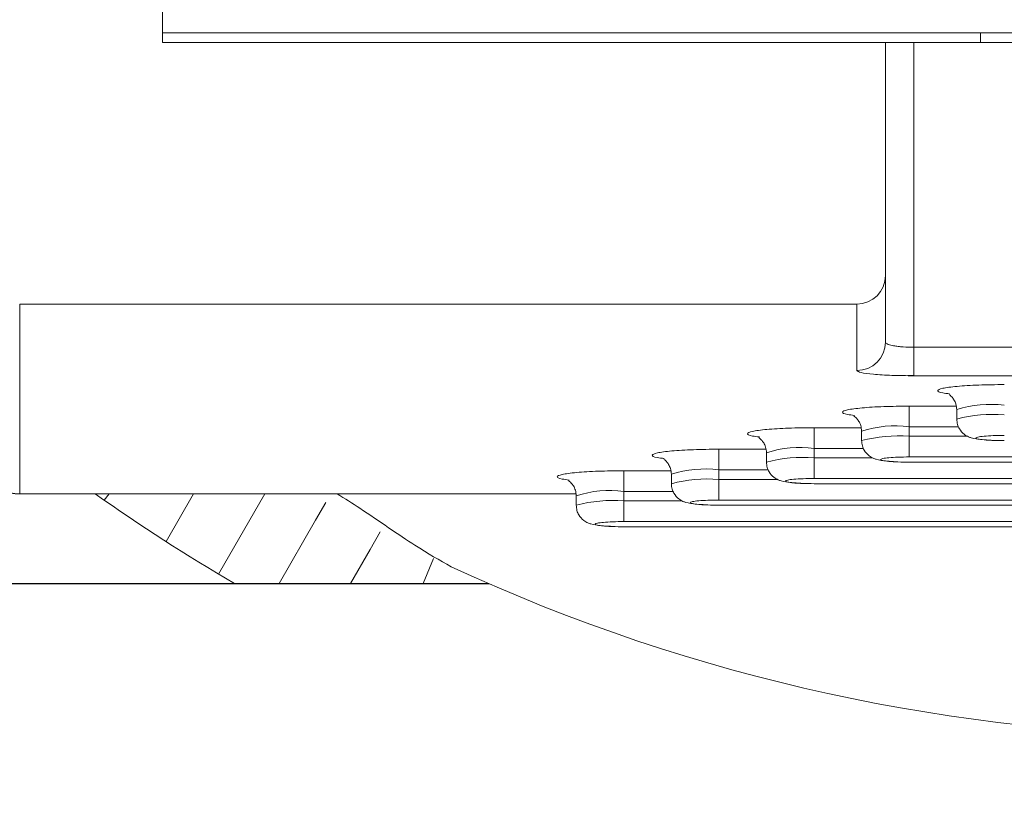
# Model space of a CAD drawing. Header units: inches. Extents: x 0.54 to 10.46, y 0.74 to 7.76.
# Tile 65 of 78: x 9.5522 to 9.6191, y 4.6736 to 4.7277. Entities that reach past the tile are written whole.
import ezdxf

# ---------------------------------------------------------------- set-up
doc = ezdxf.new("R2010")
doc.units = ezdxf.units.IN
doc.header["$MEASUREMENT"] = 0
doc.layers.add('BG', color=7, linetype='Continuous')
doc.layers.add('MCG-INT-4FT', color=7, linetype='Continuous')

# ---------------------------------------------------------------- blocks, each defined once
blk = doc.blocks.new('block 3')
at = {"layer": 'BG', "true_color": 0xffffff}
h = blk.add_hatch(color=7, dxfattribs=at)
h.dxf.hatch_style = 2
edge = h.paths.add_edge_path()
edge.add_spline(control_points=[(10.295993, 0.906118), (10.295993, 0.906118), (0.871121, 0.906118), (0.871121, 0.906118), (0.870165, 0.906118), (0.869385, 0.906891), (0.869385, 0.907854), (0.869385, 0.907854), (0.869385, 7.592153), (0.869385, 7.592153), (0.869385, 7.593109), (0.870165, 7.593889), (0.871121, 7.593889), (0.871121, 7.593889), (10.295993, 7.593889), (10.295993, 7.593889), (10.296956, 7.593889), (10.297729, 7.593109), (10.297729, 7.592153), (10.297729, 7.592153), (10.297729, 0.907854), (10.297729, 0.907854), (10.297729, 0.906891), (10.296956, 0.906118), (10.295993, 0.906118)], knot_values=[0, 0, 0, 0, 1, 1, 1, 2, 2, 2, 3, 3, 3, 4, 4, 4, 5, 5, 5, 6, 6, 6, 7, 7, 7, 8, 8, 8, 8], degree=3, periodic=1)
h.paths.add_polyline_path([(0.872857, 0.90959), (10.294257, 0.90959), (10.294257, 7.590417), (0.872857, 7.590417)])
at = {"layer": 'BG', "lineweight": 0}
blk.add_open_spline([(10.295993, 0.906118), (10.295993, 0.906118), (0.871121, 0.906118), (0.871121, 0.906118), (0.870165, 0.906118), (0.869385, 0.906891), (0.869385, 0.907854), (0.869385, 0.907854), (0.869385, 7.592153), (0.869385, 7.592153), (0.869385, 7.593109), (0.870165, 7.593889), (0.871121, 7.593889), (0.871121, 7.593889), (10.295993, 7.593889), (10.295993, 7.593889), (10.296956, 7.593889), (10.297729, 7.593109), (10.297729, 7.592153), (10.297729, 7.592153), (10.297729, 0.907854), (10.297729, 0.907854), (10.297729, 0.906891), (10.296956, 0.906118), (10.295993, 0.906118)], degree=3, knots=[0, 0, 0, 0, 1, 1, 1, 2, 2, 2, 3, 3, 3, 4, 4, 4, 5, 5, 5, 6, 6, 6, 7, 7, 7, 8, 8, 8, 8], dxfattribs=at)
blk = doc.blocks.new('block 2')
at = {"layer": 'BG'}
blk.add_blockref('block 3', (0, 0), dxfattribs=at)
blk = doc.blocks.new('block 69')
at = {"layer": 'BG', "true_color": 0xffffff}
h = blk.add_hatch(color=7, dxfattribs=at)
h.dxf.hatch_style = 2
edge = h.paths.add_edge_path()
edge.add_spline(control_points=[(10.463094, 0.739003), (10.463094, 0.739003), (0.536906, 0.739003), (0.536906, 0.739003), (0.53595, 0.739003), (0.53517, 0.739777), (0.53517, 0.74074), (0.53517, 0.74074), (0.53517, 7.75926), (0.53517, 7.75926), (0.53517, 7.760217), (0.53595, 7.760997), (0.536906, 7.760997), (0.536906, 7.760997), (10.463094, 7.760997), (10.463094, 7.760997), (10.464057, 7.760997), (10.46483, 7.760217), (10.46483, 7.75926), (10.46483, 7.75926), (10.46483, 0.74074), (10.46483, 0.74074), (10.46483, 0.739777), (10.464057, 0.739003), (10.463094, 0.739003)], knot_values=[0, 0, 0, 0, 1, 1, 1, 2, 2, 2, 3, 3, 3, 4, 4, 4, 5, 5, 5, 6, 6, 6, 7, 7, 7, 8, 8, 8, 8], degree=3, periodic=1)
h.paths.add_polyline_path([(0.538642, 0.742476), (10.461358, 0.742476), (10.461358, 7.757524), (0.538642, 7.757524)])
at = {"layer": 'BG', "lineweight": 0}
blk.add_open_spline([(10.463094, 0.739003), (10.463094, 0.739003), (0.536906, 0.739003), (0.536906, 0.739003), (0.53595, 0.739003), (0.53517, 0.739777), (0.53517, 0.74074), (0.53517, 0.74074), (0.53517, 7.75926), (0.53517, 7.75926), (0.53517, 7.760217), (0.53595, 7.760997), (0.536906, 7.760997), (0.536906, 7.760997), (10.463094, 7.760997), (10.463094, 7.760997), (10.464057, 7.760997), (10.46483, 7.760217), (10.46483, 7.75926), (10.46483, 7.75926), (10.46483, 0.74074), (10.46483, 0.74074), (10.46483, 0.739777), (10.464057, 0.739003), (10.463094, 0.739003)], degree=3, knots=[0, 0, 0, 0, 1, 1, 1, 2, 2, 2, 3, 3, 3, 4, 4, 4, 5, 5, 5, 6, 6, 6, 7, 7, 7, 8, 8, 8, 8], dxfattribs=at)
blk = doc.blocks.new('block 68')
at = {"layer": 'BG'}
blk.add_blockref('block 69', (0, 0), dxfattribs=at)
blk = doc.blocks.new('block 143')
at = {"layer": 'MCG-INT-4FT', "color": 7, "lineweight": 5, "true_color": 0xffffff}
blk.add_lwpolyline([(9.584133, 4.689387), (9.475294, 4.689387)], dxfattribs=at)
blk = doc.blocks.new('block 150')
at = {"layer": 'MCG-INT-4FT', "color": 7, "lineweight": 5, "true_color": 0xffffff}
blk.add_open_spline([(9.557336, 4.695509), (9.560406, 4.693345), (9.563568, 4.691313), (9.566812, 4.689418)], degree=3, dxfattribs=at)
blk = doc.blocks.new('block 236')
at = {"layer": 'MCG-INT-4FT', "color": 7, "lineweight": 5, "true_color": 0xffffff}
blk.add_lwpolyline([(9.569847, 4.689418), (9.572327, 4.693713)], dxfattribs=at)
blk = doc.blocks.new('block 237')
at = {"layer": 'MCG-INT-4FT', "color": 7, "lineweight": 5, "true_color": 0xffffff}
blk.add_lwpolyline([(9.573019, 4.694912), (9.572327, 4.693713)], dxfattribs=at)
blk = doc.blocks.new('block 238')
at = {"layer": 'MCG-INT-4FT', "color": 7, "lineweight": 5, "true_color": 0xffffff}
blk.add_lwpolyline([(9.576032, 4.691729), (9.576719, 4.692918)], dxfattribs=at)
blk = doc.blocks.new('block 239')
at = {"layer": 'MCG-INT-4FT', "color": 7, "lineweight": 5, "true_color": 0xffffff}
blk.add_lwpolyline([(9.574698, 4.689418), (9.576032, 4.691729)], dxfattribs=at)
blk = doc.blocks.new('block 240')
at = {"layer": 'MCG-INT-4FT', "color": 7, "lineweight": 5, "true_color": 0xffffff}
blk.add_lwpolyline([(9.580331, 4.691122), (9.579625, 4.689418)], dxfattribs=at)
blk = doc.blocks.new('block 241')
at = {"layer": 'MCG-INT-4FT', "color": 7, "lineweight": 5, "true_color": 0xffffff}
blk.add_lwpolyline([(9.564033, 4.695509), (9.56216, 4.692266)], dxfattribs=at)
blk = doc.blocks.new('block 242')
at = {"layer": 'MCG-INT-4FT', "color": 7, "lineweight": 5, "true_color": 0xffffff}
blk.add_lwpolyline([(9.568883, 4.695509), (9.565734, 4.690054)], dxfattribs=at)
blk = doc.blocks.new('block 278')
at = {"layer": 'MCG-INT-4FT', "color": 7, "lineweight": 5, "true_color": 0xffffff}
blk.add_lwpolyline([(9.557953, 4.695076), (9.558285, 4.695509)], dxfattribs=at)
blk = doc.blocks.new('block 322')
at = {"layer": 'MCG-INT-4FT', "color": 7, "lineweight": 5, "true_color": 0xffffff}
blk.add_lwpolyline([(9.584063, 4.689418), (9.504382, 4.689418)], dxfattribs=at)
blk = doc.blocks.new('block 328')
at = {"layer": 'MCG-INT-4FT', "color": 7, "lineweight": 5, "true_color": 0xffffff}
blk.add_open_spline([(9.581539, 4.690552), (9.614604, 4.67525), (9.652724, 4.67525), (9.68579, 4.690552)], degree=3, dxfattribs=at)
blk = doc.blocks.new('block 329')
at = {"layer": 'MCG-INT-4FT', "color": 7, "lineweight": 5, "true_color": 0xffffff}
blk.add_open_spline([(9.581539, 4.690552), (9.58075, 4.690998), (9.57996, 4.691445), (9.579075, 4.692011), (9.57795, 4.69273), (9.576669, 4.693642), (9.575328, 4.694525), (9.574821, 4.694858), (9.574306, 4.695187), (9.573784, 4.695509)], degree=3, knots=[0, 0, 0, 0, 1, 1, 1, 2, 2, 2, 3, 3, 3, 3], dxfattribs=at)
blk = doc.blocks.new('block 479')
at = {"layer": 'MCG-INT-4FT', "color": 7, "lineweight": 5, "true_color": 0xffffff}
blk.add_lwpolyline([(9.612556, 4.703535), (9.612979, 4.703555)], dxfattribs=at)
blk = doc.blocks.new('block 494')
at = {"layer": 'MCG-INT-4FT', "color": 7, "lineweight": 5, "true_color": 0xffffff}
blk.add_open_spline([(9.615367, 4.702264), (9.615377, 4.702245), (9.615404, 4.702225), (9.615436, 4.702199), (9.615471, 4.70217), (9.615512, 4.702132), (9.615555, 4.702085), (9.615603, 4.702032), (9.615654, 4.701967), (9.6157, 4.701894), (9.615753, 4.701809), (9.6158, 4.701712), (9.61583, 4.701608), (9.615864, 4.701488), (9.615876, 4.701358), (9.615888, 4.701229)], degree=3, knots=[0, 0, 0, 0, 1, 1, 1, 2, 2, 2, 3, 3, 3, 4, 4, 4, 5, 5, 5, 5], dxfattribs=at)
blk = doc.blocks.new('block 496')
at = {"layer": 'MCG-INT-4FT', "color": 7, "lineweight": 5, "true_color": 0xffffff}
blk.add_open_spline([(9.615888, 4.700585), (9.615898, 4.700462), (9.615908, 4.700339), (9.61594, 4.700223), (9.615967, 4.700119), (9.616012, 4.700021), (9.616066, 4.699929), (9.616153, 4.699782), (9.616266, 4.699654), (9.616396, 4.699553), (9.616489, 4.699481), (9.616591, 4.699423), (9.616676, 4.699384), (9.61675, 4.69935), (9.616812, 4.69933), (9.616877, 4.699313), (9.617085, 4.699256), (9.61732, 4.699219), (9.617609, 4.699193), (9.617797, 4.699177), (9.618007, 4.699164), (9.618217, 4.699152)], degree=3, knots=[0, 0, 0, 0, 1, 1, 1, 2, 2, 2, 3, 3, 3, 4, 4, 4, 5, 5, 5, 6, 6, 6, 7, 7, 7, 7], dxfattribs=at)
blk = doc.blocks.new('block 497')
at = {"layer": 'MCG-INT-4FT', "color": 7, "lineweight": 5, "true_color": 0xffffff}
blk.add_lwpolyline([(9.615888, 4.701229), (9.615888, 4.700585)], dxfattribs=at)
blk = doc.blocks.new('block 513')
at = {"layer": 'MCG-INT-4FT', "color": 7, "lineweight": 5, "true_color": 0xffffff}
blk.add_open_spline([(9.608903, 4.700801), (9.608913, 4.700782), (9.60894, 4.700762), (9.608971, 4.700736), (9.609007, 4.700706), (9.609048, 4.700669), (9.60909, 4.700622), (9.609139, 4.700569), (9.60919, 4.700504), (9.609236, 4.70043), (9.609289, 4.700345), (9.609336, 4.700249), (9.609366, 4.700145), (9.6094, 4.700025), (9.609412, 4.699895), (9.609424, 4.699766)], degree=3, knots=[0, 0, 0, 0, 1, 1, 1, 2, 2, 2, 3, 3, 3, 4, 4, 4, 5, 5, 5, 5], dxfattribs=at)
blk = doc.blocks.new('block 515')
at = {"layer": 'MCG-INT-4FT', "color": 7, "lineweight": 5, "true_color": 0xffffff}
blk.add_open_spline([(9.609424, 4.699122), (9.609434, 4.698999), (9.609444, 4.698876), (9.609475, 4.69876), (9.609503, 4.698656), (9.609548, 4.698558), (9.609602, 4.698466), (9.609689, 4.698319), (9.609802, 4.698191), (9.609932, 4.69809), (9.610025, 4.698018), (9.610126, 4.69796), (9.610212, 4.697921), (9.610286, 4.697887), (9.610348, 4.697867), (9.610413, 4.69785), (9.610621, 4.697793), (9.610856, 4.697756), (9.611145, 4.69773), (9.611333, 4.697714), (9.611543, 4.697701), (9.611753, 4.697689)], degree=3, knots=[0, 0, 0, 0, 1, 1, 1, 2, 2, 2, 3, 3, 3, 4, 4, 4, 5, 5, 5, 6, 6, 6, 7, 7, 7, 7], dxfattribs=at)
blk = doc.blocks.new('block 516')
at = {"layer": 'MCG-INT-4FT', "color": 7, "lineweight": 5, "true_color": 0xffffff}
blk.add_lwpolyline([(9.609424, 4.699766), (9.609424, 4.699122)], dxfattribs=at)
blk = doc.blocks.new('block 530')
at = {"layer": 'MCG-INT-4FT', "color": 7, "lineweight": 5, "true_color": 0xffffff}
blk.add_lwpolyline([(9.612656, 4.697653), (9.654673, 4.697653)], dxfattribs=at)
blk = doc.blocks.new('block 532')
at = {"layer": 'MCG-INT-4FT', "color": 7, "lineweight": 5, "true_color": 0xffffff}
blk.add_open_spline([(9.602439, 4.699338), (9.602448, 4.699319), (9.602476, 4.699299), (9.602507, 4.699273), (9.602543, 4.699243), (9.602584, 4.699206), (9.602626, 4.699159), (9.602675, 4.699106), (9.602726, 4.699041), (9.602772, 4.698967), (9.602825, 4.698882), (9.602872, 4.698786), (9.602902, 4.698682), (9.602936, 4.698562), (9.602948, 4.698432), (9.60296, 4.698303)], degree=3, knots=[0, 0, 0, 0, 1, 1, 1, 2, 2, 2, 3, 3, 3, 4, 4, 4, 5, 5, 5, 5], dxfattribs=at)
blk = doc.blocks.new('block 534')
at = {"layer": 'MCG-INT-4FT', "color": 7, "lineweight": 5, "true_color": 0xffffff}
blk.add_open_spline([(9.60296, 4.697659), (9.60297, 4.697536), (9.60298, 4.697413), (9.603011, 4.697296), (9.603039, 4.697193), (9.603083, 4.697095), (9.603138, 4.697003), (9.603225, 4.696856), (9.603338, 4.696728), (9.603468, 4.696627), (9.603561, 4.696555), (9.603662, 4.696497), (9.603748, 4.696458), (9.603822, 4.696424), (9.603884, 4.696404), (9.603949, 4.696386), (9.604156, 4.69633), (9.604392, 4.696293), (9.604681, 4.696267), (9.604868, 4.696251), (9.605079, 4.696238), (9.605289, 4.696226)], degree=3, knots=[0, 0, 0, 0, 1, 1, 1, 2, 2, 2, 3, 3, 3, 4, 4, 4, 5, 5, 5, 6, 6, 6, 7, 7, 7, 7], dxfattribs=at)
blk = doc.blocks.new('block 535')
at = {"layer": 'MCG-INT-4FT', "color": 7, "lineweight": 5, "true_color": 0xffffff}
blk.add_lwpolyline([(9.60296, 4.698303), (9.60296, 4.697659)], dxfattribs=at)
blk = doc.blocks.new('block 537')
at = {"layer": 'MCG-INT-4FT', "color": 7, "lineweight": 5, "true_color": 0xffffff}
blk.add_lwpolyline([(9.606192, 4.69619), (9.661137, 4.69619)], dxfattribs=at)
blk = doc.blocks.new('block 539')
at = {"layer": 'MCG-INT-4FT', "color": 7, "lineweight": 5, "true_color": 0xffffff}
blk.add_open_spline([(9.595975, 4.697874), (9.595984, 4.697856), (9.596012, 4.697836), (9.596043, 4.69781), (9.596079, 4.69778), (9.59612, 4.697743), (9.596162, 4.697696), (9.596211, 4.697643), (9.596261, 4.697578), (9.596307, 4.697504), (9.596361, 4.697419), (9.596408, 4.697323), (9.596438, 4.697218), (9.596472, 4.697099), (9.596484, 4.696969), (9.596496, 4.696839)], degree=3, knots=[0, 0, 0, 0, 1, 1, 1, 2, 2, 2, 3, 3, 3, 4, 4, 4, 5, 5, 5, 5], dxfattribs=at)
blk = doc.blocks.new('block 541')
at = {"layer": 'MCG-INT-4FT', "color": 7, "lineweight": 5, "true_color": 0xffffff}
blk.add_open_spline([(9.596496, 4.696196), (9.596506, 4.696073), (9.596516, 4.69595), (9.596547, 4.695833), (9.596575, 4.69573), (9.596619, 4.695631), (9.596674, 4.69554), (9.596761, 4.695393), (9.596874, 4.695265), (9.597004, 4.695164), (9.597097, 4.695092), (9.597198, 4.695034), (9.597284, 4.694995), (9.597358, 4.694961), (9.59742, 4.694941), (9.597485, 4.694923), (9.597692, 4.694867), (9.597928, 4.69483), (9.598217, 4.694804), (9.598404, 4.694787), (9.598614, 4.694775), (9.598824, 4.694763)], degree=3, knots=[0, 0, 0, 0, 1, 1, 1, 2, 2, 2, 3, 3, 3, 4, 4, 4, 5, 5, 5, 6, 6, 6, 7, 7, 7, 7], dxfattribs=at)
blk = doc.blocks.new('block 543')
at = {"layer": 'MCG-INT-4FT', "color": 7, "lineweight": 5, "true_color": 0xffffff}
blk.add_lwpolyline([(9.596496, 4.696839), (9.596496, 4.696196)], dxfattribs=at)
blk = doc.blocks.new('block 544')
at = {"layer": 'MCG-INT-4FT', "color": 7, "lineweight": 5, "true_color": 0xffffff}
blk.add_lwpolyline([(9.599728, 4.694727), (9.667601, 4.694727)], dxfattribs=at)
blk = doc.blocks.new('block 546')
at = {"layer": 'MCG-INT-4FT', "color": 7, "lineweight": 5, "true_color": 0xffffff}
blk.add_open_spline([(9.589511, 4.696411), (9.58952, 4.696393), (9.589548, 4.696373), (9.589579, 4.696347), (9.589615, 4.696317), (9.589656, 4.69628), (9.589698, 4.696233), (9.589747, 4.69618), (9.589797, 4.696115), (9.589843, 4.696041), (9.589896, 4.695956), (9.589944, 4.69586), (9.589974, 4.695755), (9.590008, 4.695636), (9.59002, 4.695506), (9.590032, 4.695376)], degree=3, knots=[0, 0, 0, 0, 1, 1, 1, 2, 2, 2, 3, 3, 3, 4, 4, 4, 5, 5, 5, 5], dxfattribs=at)
blk = doc.blocks.new('block 548')
at = {"layer": 'MCG-INT-4FT', "color": 7, "lineweight": 5, "true_color": 0xffffff}
blk.add_open_spline([(9.590032, 4.694733), (9.590042, 4.69461), (9.590052, 4.694487), (9.590083, 4.69437), (9.590111, 4.694267), (9.590155, 4.694168), (9.590209, 4.694077), (9.590297, 4.69393), (9.59041, 4.693802), (9.59054, 4.693701), (9.590633, 4.693629), (9.590734, 4.693571), (9.59082, 4.693532), (9.590894, 4.693498), (9.590956, 4.693478), (9.591021, 4.69346), (9.591228, 4.693404), (9.591464, 4.693367), (9.591752, 4.693341), (9.59194, 4.693324), (9.59215, 4.693312), (9.59236, 4.6933)], degree=3, knots=[0, 0, 0, 0, 1, 1, 1, 2, 2, 2, 3, 3, 3, 4, 4, 4, 5, 5, 5, 6, 6, 6, 7, 7, 7, 7], dxfattribs=at)
blk = doc.blocks.new('block 550')
at = {"layer": 'MCG-INT-4FT', "color": 7, "lineweight": 5, "true_color": 0xffffff}
blk.add_lwpolyline([(9.590032, 4.695376), (9.590032, 4.694733)], dxfattribs=at)
blk = doc.blocks.new('block 551')
at = {"layer": 'MCG-INT-4FT', "color": 7, "lineweight": 5, "true_color": 0xffffff}
blk.add_lwpolyline([(9.593264, 4.693264), (9.674065, 4.693264)], dxfattribs=at)
blk = doc.blocks.new('block 554')
at = {"layer": 'MCG-INT-4FT', "color": 7, "lineweight": 5, "true_color": 0xffffff}
blk.add_lwpolyline([(9.552217, 4.695496), (9.590013, 4.695496)], dxfattribs=at)
blk = doc.blocks.new('block 556')
at = {"layer": 'MCG-INT-4FT', "color": 7, "lineweight": 5, "true_color": 0xffffff}
blk.add_open_spline([(9.54915, 4.697746), (9.549251, 4.697484), (9.549352, 4.697222), (9.549496, 4.696984), (9.549655, 4.696719), (9.549867, 4.696483), (9.550105, 4.696281), (9.550344, 4.696078), (9.550609, 4.695909), (9.550893, 4.695779), (9.551121, 4.695675), (9.551362, 4.695597), (9.551608, 4.695554), (9.551808, 4.695519), (9.552012, 4.695507), (9.552217, 4.695496)], degree=3, knots=[0, 0, 0, 0, 1, 1, 1, 2, 2, 2, 3, 3, 3, 4, 4, 4, 5, 5, 5, 5], dxfattribs=at)
blk = doc.blocks.new('block 566')
at = {"layer": 'MCG-INT-4FT', "color": 7, "lineweight": 5, "true_color": 0xffffff}
blk.add_lwpolyline([(9.561913, 4.726811), (9.561913, 4.726164)], dxfattribs=at)
blk = doc.blocks.new('block 567')
at = {"layer": 'MCG-INT-4FT', "color": 7, "lineweight": 5, "true_color": 0xffffff}
blk.add_lwpolyline([(9.561913, 4.726164), (9.61104, 4.726164)], dxfattribs=at)
blk = doc.blocks.new('block 568')
at = {"layer": 'MCG-INT-4FT', "color": 7, "lineweight": 5, "true_color": 0xffffff}
blk.add_lwpolyline([(9.61104, 4.726164), (9.61104, 4.710335)], dxfattribs=at)
blk = doc.blocks.new('block 569')
at = {"layer": 'MCG-INT-4FT', "color": 7, "lineweight": 5, "true_color": 0xffffff}
blk.add_open_spline([(9.609101, 4.708388), (9.610172, 4.708388), (9.61104, 4.70926), (9.61104, 4.710335)], degree=3, dxfattribs=at)
blk = doc.blocks.new('block 570')
at = {"layer": 'MCG-INT-4FT', "color": 7, "lineweight": 5, "true_color": 0xffffff}
blk.add_lwpolyline([(9.609101, 4.708388), (9.552217, 4.708388)], dxfattribs=at)
blk = doc.blocks.new('block 578')
at = {"layer": 'MCG-INT-4FT', "color": 7, "lineweight": 5, "true_color": 0xffffff}
blk.add_open_spline([(9.548985, 4.698728), (9.548988, 4.696947), (9.550435, 4.695506), (9.552217, 4.695509)], degree=3, dxfattribs=at)
blk = doc.blocks.new('block 579')
at = {"layer": 'MCG-INT-4FT', "color": 7, "lineweight": 5, "true_color": 0xffffff}
blk.add_lwpolyline([(9.552217, 4.708388), (9.552217, 4.695509)], dxfattribs=at)
blk = doc.blocks.new('block 582')
at = {"layer": 'MCG-INT-4FT', "color": 7, "lineweight": 5, "true_color": 0xffffff}
blk.add_lwpolyline([(9.609101, 4.703879), (9.609101, 4.708388)], dxfattribs=at)
blk = doc.blocks.new('block 583')
at = {"layer": 'MCG-INT-4FT', "color": 7, "lineweight": 5, "true_color": 0xffffff}
blk.add_open_spline([(9.612979, 4.703526), (9.612465, 4.703532), (9.611952, 4.703537), (9.61148, 4.703553), (9.611016, 4.70357), (9.610593, 4.703597), (9.610234, 4.70363), (9.609871, 4.703663), (9.609573, 4.703702), (9.609395, 4.703744), (9.609217, 4.703787), (9.609159, 4.703833), (9.609101, 4.703879)], degree=3, knots=[0, 0, 0, 0, 1, 1, 1, 2, 2, 2, 3, 3, 3, 4, 4, 4, 4], dxfattribs=at)
blk = doc.blocks.new('block 584')
at = {"layer": 'MCG-INT-4FT', "color": 7, "lineweight": 5, "true_color": 0xffffff}
blk.add_lwpolyline([(9.654349, 4.703526), (9.612979, 4.703526)], dxfattribs=at)
blk = doc.blocks.new('block 588')
at = {"layer": 'MCG-INT-4FT', "color": 7, "lineweight": 5, "true_color": 0xffffff}
blk.add_open_spline([(9.609101, 4.703879), (9.610169, 4.703877), (9.611038, 4.704741), (9.61104, 4.70581)], degree=3, dxfattribs=at)
blk = doc.blocks.new('block 589')
at = {"layer": 'MCG-INT-4FT', "color": 7, "lineweight": 5, "true_color": 0xffffff}
blk.add_lwpolyline([(9.61104, 4.70581), (9.61104, 4.710335)], dxfattribs=at)
blk = doc.blocks.new('block 632')
at = {"layer": 'MCG-INT-4FT', "color": 7, "lineweight": 5, "true_color": 0xffffff}
blk.add_open_spline([(9.612979, 4.705458), (9.612729, 4.705463), (9.612479, 4.705468), (9.612249, 4.705484), (9.612129, 4.705493), (9.612015, 4.705504), (9.611907, 4.705517), (9.611797, 4.70553), (9.611695, 4.705545), (9.611602, 4.705562), (9.611453, 4.705589), (9.61133, 4.705622), (9.611236, 4.705657), (9.611175, 4.70568), (9.611127, 4.705703), (9.611097, 4.705726), (9.611062, 4.705754), (9.611051, 4.705782), (9.61104, 4.70581)], degree=3, knots=[0, 0, 0, 0, 1, 1, 1, 2, 2, 2, 3, 3, 3, 4, 4, 4, 5, 5, 5, 6, 6, 6, 6], dxfattribs=at)
blk = doc.blocks.new('block 633')
at = {"layer": 'MCG-INT-4FT', "color": 7, "lineweight": 5, "true_color": 0xffffff}
blk.add_lwpolyline([(9.612979, 4.703526), (9.612979, 4.705458)], dxfattribs=at)
blk = doc.blocks.new('block 636')
at = {"layer": 'MCG-INT-4FT', "color": 7, "lineweight": 5, "true_color": 0xffffff}
blk.add_lwpolyline([(9.612979, 4.726164), (9.612979, 4.705458)], dxfattribs=at)
blk = doc.blocks.new('block 637')
at = {"layer": 'MCG-INT-4FT', "color": 7, "lineweight": 5, "true_color": 0xffffff}
blk.add_lwpolyline([(9.61104, 4.726164), (9.612979, 4.726164)], dxfattribs=at)
blk = doc.blocks.new('block 640')
at = {"layer": 'MCG-INT-4FT', "color": 7, "lineweight": 5, "true_color": 0xffffff}
blk.add_lwpolyline([(9.654349, 4.705458), (9.612979, 4.705458)], dxfattribs=at)
blk = doc.blocks.new('block 641')
at = {"layer": 'MCG-INT-4FT', "color": 7, "lineweight": 5, "true_color": 0xffffff}
blk.add_lwpolyline([(9.612979, 4.726164), (9.623968, 4.726164)], dxfattribs=at)
blk = doc.blocks.new('block 666')
at = {"layer": 'MCG-INT-4FT', "color": 7, "lineweight": 5, "true_color": 0xffffff}
blk.add_open_spline([(9.61912, 4.699122), (9.618859, 4.699125), (9.618599, 4.699127), (9.618359, 4.699136), (9.618246, 4.69914), (9.618137, 4.699145), (9.618035, 4.699152), (9.617932, 4.699158), (9.617837, 4.699165), (9.617749, 4.699173), (9.617571, 4.69919), (9.617426, 4.699209), (9.617328, 4.69923), (9.617231, 4.699251), (9.617181, 4.699274), (9.617181, 4.699297), (9.617181, 4.69932), (9.617231, 4.699343), (9.617328, 4.699365), (9.617425, 4.699386), (9.617569, 4.699405), (9.617749, 4.699422), (9.617926, 4.699438), (9.618139, 4.699451), (9.61837, 4.699459), (9.618607, 4.699467), (9.618863, 4.69947), (9.61912, 4.699473)], degree=3, knots=[0, 0, 0, 0, 1, 1, 1, 2, 2, 2, 3, 3, 3, 4, 4, 4, 5, 5, 5, 6, 6, 6, 7, 7, 7, 8, 8, 8, 9, 9, 9, 9], dxfattribs=at)
blk = doc.blocks.new('block 689')
at = {"layer": 'MCG-INT-4FT', "color": 7, "lineweight": 5, "true_color": 0xffffff}
blk.add_lwpolyline([(9.612656, 4.700058), (9.612656, 4.701463)], dxfattribs=at)
blk = doc.blocks.new('block 693')
at = {"layer": 'MCG-INT-4FT', "color": 7, "lineweight": 5, "true_color": 0xffffff}
blk.add_lwpolyline([(9.612656, 4.699414), (9.612656, 4.69801)], dxfattribs=at)
blk = doc.blocks.new('block 694')
at = {"layer": 'MCG-INT-4FT', "color": 7, "lineweight": 5, "true_color": 0xffffff}
blk.add_open_spline([(9.612656, 4.697659), (9.612395, 4.697661), (9.612135, 4.697664), (9.611895, 4.697673), (9.611782, 4.697677), (9.611673, 4.697682), (9.611571, 4.697689), (9.611468, 4.697695), (9.611372, 4.697702), (9.611285, 4.69771), (9.611107, 4.697726), (9.610962, 4.697746), (9.610864, 4.697767), (9.610767, 4.697788), (9.610717, 4.697811), (9.610717, 4.697834), (9.610717, 4.697857), (9.610767, 4.69788), (9.610864, 4.697902), (9.610961, 4.697923), (9.611105, 4.697942), (9.611285, 4.697959), (9.611462, 4.697975), (9.611675, 4.697988), (9.611906, 4.697996), (9.612143, 4.698004), (9.612399, 4.698007), (9.612656, 4.69801)], degree=3, knots=[0, 0, 0, 0, 1, 1, 1, 2, 2, 2, 3, 3, 3, 4, 4, 4, 5, 5, 5, 6, 6, 6, 7, 7, 7, 8, 8, 8, 9, 9, 9, 9], dxfattribs=at)
blk = doc.blocks.new('block 695')
at = {"layer": 'MCG-INT-4FT', "color": 7, "lineweight": 5, "true_color": 0xffffff}
blk.add_lwpolyline([(9.612656, 4.69801), (9.654673, 4.69801)], dxfattribs=at)
blk = doc.blocks.new('block 696')
at = {"layer": 'MCG-INT-4FT', "color": 7, "lineweight": 5, "true_color": 0xffffff}
blk.add_lwpolyline([(9.612656, 4.700058), (9.612656, 4.699414)], dxfattribs=at)
blk = doc.blocks.new('block 698')
at = {"layer": 'MCG-INT-4FT', "color": 7, "lineweight": 5, "true_color": 0xffffff}
blk.add_lwpolyline([(9.654673, 4.697659), (9.612656, 4.697659)], dxfattribs=at)
blk = doc.blocks.new('block 716')
at = {"layer": 'MCG-INT-4FT', "color": 7, "lineweight": 5, "true_color": 0xffffff}
blk.add_lwpolyline([(9.606192, 4.698595), (9.606192, 4.7)], dxfattribs=at)
blk = doc.blocks.new('block 720')
at = {"layer": 'MCG-INT-4FT', "color": 7, "lineweight": 5, "true_color": 0xffffff}
blk.add_lwpolyline([(9.606192, 4.697951), (9.606192, 4.696547)], dxfattribs=at)
blk = doc.blocks.new('block 721')
at = {"layer": 'MCG-INT-4FT', "color": 7, "lineweight": 5, "true_color": 0xffffff}
blk.add_open_spline([(9.606192, 4.696196), (9.605931, 4.696198), (9.605671, 4.696201), (9.605431, 4.69621), (9.605318, 4.696214), (9.605209, 4.696219), (9.605107, 4.696225), (9.605004, 4.696232), (9.604908, 4.696239), (9.604821, 4.696247), (9.604643, 4.696263), (9.604498, 4.696283), (9.6044, 4.696304), (9.604303, 4.696325), (9.604252, 4.696348), (9.604253, 4.696371), (9.604253, 4.696394), (9.604303, 4.696417), (9.6044, 4.696438), (9.604497, 4.69646), (9.604641, 4.696479), (9.604821, 4.696495), (9.604998, 4.696512), (9.60521, 4.696525), (9.605442, 4.696533), (9.605679, 4.696541), (9.605935, 4.696544), (9.606192, 4.696547)], degree=3, knots=[0, 0, 0, 0, 1, 1, 1, 2, 2, 2, 3, 3, 3, 4, 4, 4, 5, 5, 5, 6, 6, 6, 7, 7, 7, 8, 8, 8, 9, 9, 9, 9], dxfattribs=at)
blk = doc.blocks.new('block 722')
at = {"layer": 'MCG-INT-4FT', "color": 7, "lineweight": 5, "true_color": 0xffffff}
blk.add_lwpolyline([(9.606192, 4.696547), (9.661137, 4.696547)], dxfattribs=at)
blk = doc.blocks.new('block 723')
at = {"layer": 'MCG-INT-4FT', "color": 7, "lineweight": 5, "true_color": 0xffffff}
blk.add_lwpolyline([(9.606192, 4.698595), (9.606192, 4.697951)], dxfattribs=at)
blk = doc.blocks.new('block 725')
at = {"layer": 'MCG-INT-4FT', "color": 7, "lineweight": 5, "true_color": 0xffffff}
blk.add_lwpolyline([(9.661137, 4.696196), (9.606192, 4.696196)], dxfattribs=at)
blk = doc.blocks.new('block 727')
at = {"layer": 'MCG-INT-4FT', "color": 7, "lineweight": 5, "true_color": 0xffffff}
blk.add_lwpolyline([(9.599728, 4.697132), (9.599728, 4.698537)], dxfattribs=at)
blk = doc.blocks.new('block 731')
at = {"layer": 'MCG-INT-4FT', "color": 7, "lineweight": 5, "true_color": 0xffffff}
blk.add_lwpolyline([(9.599728, 4.696488), (9.599728, 4.695084)], dxfattribs=at)
blk = doc.blocks.new('block 732')
at = {"layer": 'MCG-INT-4FT', "color": 7, "lineweight": 5, "true_color": 0xffffff}
blk.add_open_spline([(9.599728, 4.694733), (9.599464, 4.694735), (9.5992, 4.694737), (9.598967, 4.694747), (9.598912, 4.694749), (9.598859, 4.694752), (9.598805, 4.694754)], degree=3, knots=[0, 0, 0, 0, 1, 1, 1, 2, 2, 2, 2], dxfattribs=at)
blk = doc.blocks.new('block 733')
at = {"layer": 'MCG-INT-4FT', "color": 7, "lineweight": 5, "true_color": 0xffffff}
blk.add_lwpolyline([(9.599728, 4.695084), (9.667601, 4.695084)], dxfattribs=at)
blk = doc.blocks.new('block 735')
at = {"layer": 'MCG-INT-4FT', "color": 7, "lineweight": 5, "true_color": 0xffffff}
blk.add_lwpolyline([(9.599728, 4.697132), (9.599728, 4.696488)], dxfattribs=at)
blk = doc.blocks.new('block 736')
at = {"layer": 'MCG-INT-4FT', "color": 7, "lineweight": 5, "true_color": 0xffffff}
blk.add_lwpolyline([(9.667601, 4.694733), (9.599728, 4.694733)], dxfattribs=at)
blk = doc.blocks.new('block 738')
at = {"layer": 'MCG-INT-4FT', "color": 7, "lineweight": 5, "true_color": 0xffffff}
blk.add_lwpolyline([(9.593264, 4.695669), (9.593264, 4.697074)], dxfattribs=at)
blk = doc.blocks.new('block 742')
at = {"layer": 'MCG-INT-4FT', "color": 7, "lineweight": 5, "true_color": 0xffffff}
blk.add_lwpolyline([(9.593264, 4.695025), (9.593264, 4.693621)], dxfattribs=at)
blk = doc.blocks.new('block 743')
at = {"layer": 'MCG-INT-4FT', "color": 7, "lineweight": 5, "true_color": 0xffffff}
blk.add_open_spline([(9.593264, 4.69327), (9.593, 4.693272), (9.592736, 4.693274), (9.592503, 4.693283), (9.592448, 4.693286), (9.592394, 4.693289), (9.592341, 4.693291)], degree=3, knots=[0, 0, 0, 0, 1, 1, 1, 2, 2, 2, 2], dxfattribs=at)
blk = doc.blocks.new('block 744')
at = {"layer": 'MCG-INT-4FT', "color": 7, "lineweight": 5, "true_color": 0xffffff}
blk.add_lwpolyline([(9.593264, 4.693621), (9.674065, 4.693621)], dxfattribs=at)
blk = doc.blocks.new('block 746')
at = {"layer": 'MCG-INT-4FT', "color": 7, "lineweight": 5, "true_color": 0xffffff}
blk.add_lwpolyline([(9.593264, 4.695669), (9.593264, 4.695025)], dxfattribs=at)
blk = doc.blocks.new('block 747')
at = {"layer": 'MCG-INT-4FT', "color": 7, "lineweight": 5, "true_color": 0xffffff}
blk.add_lwpolyline([(9.674065, 4.69327), (9.593264, 4.69327)], dxfattribs=at)
blk = doc.blocks.new('block 792')
at = {"layer": 'MCG-INT-4FT', "color": 7, "lineweight": 5, "true_color": 0xffffff}
blk.add_lwpolyline([(9.561913, 4.726811), (9.623968, 4.726811)], dxfattribs=at)
blk = doc.blocks.new('block 794')
at = {"layer": 'MCG-INT-4FT', "color": 7, "lineweight": 5, "true_color": 0xffffff}
blk.add_lwpolyline([(9.561913, 4.757192), (9.561913, 4.726811)], dxfattribs=at)
blk = doc.blocks.new('block 801')
at = {"layer": 'MCG-INT-4FT', "color": 7, "lineweight": 5, "true_color": 0xffffff}
blk.add_lwpolyline([(9.617504, 4.726164), (9.617504, 4.726811)], dxfattribs=at)
blk = doc.blocks.new('block 803')
at = {"layer": 'MCG-INT-4FT', "color": 8, "lineweight": 5, "true_color": 0x808080}
blk.add_lwpolyline([(9.552217, 4.695509), (9.590011, 4.695509)], dxfattribs=at)
blk = doc.blocks.new('block 805')
at = {"layer": 'MCG-INT-4FT', "color": 8, "lineweight": 5, "true_color": 0x808080}
blk.add_lwpolyline([(9.593264, 4.697074), (9.59646, 4.697074)], dxfattribs=at)
blk = doc.blocks.new('block 807')
at = {"layer": 'MCG-INT-4FT', "color": 8, "lineweight": 5, "true_color": 0x808080}
blk.add_open_spline([(9.589548, 4.696444), (9.589379, 4.696464), (9.589211, 4.696485), (9.589083, 4.696507), (9.588814, 4.696554), (9.588727, 4.69661), (9.588739, 4.696664), (9.58875, 4.696718), (9.58886, 4.696771), (9.589083, 4.696821), (9.589307, 4.69687), (9.589644, 4.696915), (9.590064, 4.696954), (9.590484, 4.696992), (9.590986, 4.697024), (9.591534, 4.697042), (9.592081, 4.697061), (9.592672, 4.697067), (9.593264, 4.697074)], degree=3, knots=[0, 0, 0, 0, 1, 1, 1, 2, 2, 2, 3, 3, 3, 4, 4, 4, 5, 5, 5, 6, 6, 6, 6], dxfattribs=at)
blk = doc.blocks.new('block 809')
at = {"layer": 'MCG-INT-4FT', "color": 8, "lineweight": 5, "true_color": 0x808080}
blk.add_lwpolyline([(9.599728, 4.698537), (9.602924, 4.698537)], dxfattribs=at)
blk = doc.blocks.new('block 811')
at = {"layer": 'MCG-INT-4FT', "color": 8, "lineweight": 5, "true_color": 0x808080}
blk.add_open_spline([(9.596012, 4.697907), (9.595844, 4.697928), (9.595675, 4.697948), (9.595547, 4.69797), (9.595278, 4.698017), (9.595191, 4.698073), (9.595203, 4.698127), (9.595214, 4.698181), (9.595324, 4.698235), (9.595547, 4.698284), (9.595771, 4.698333), (9.596108, 4.698378), (9.596528, 4.698417), (9.596948, 4.698455), (9.59745, 4.698487), (9.597998, 4.698505), (9.598545, 4.698524), (9.599136, 4.69853), (9.599728, 4.698537)], degree=3, knots=[0, 0, 0, 0, 1, 1, 1, 2, 2, 2, 3, 3, 3, 4, 4, 4, 5, 5, 5, 6, 6, 6, 6], dxfattribs=at)
blk = doc.blocks.new('block 813')
at = {"layer": 'MCG-INT-4FT', "color": 8, "lineweight": 5, "true_color": 0x808080}
blk.add_lwpolyline([(9.606192, 4.7), (9.609388, 4.7)], dxfattribs=at)
blk = doc.blocks.new('block 815')
at = {"layer": 'MCG-INT-4FT', "color": 8, "lineweight": 5, "true_color": 0x808080}
blk.add_open_spline([(9.602476, 4.69937), (9.602308, 4.699391), (9.602139, 4.699411), (9.602012, 4.699433), (9.601742, 4.69948), (9.601656, 4.699536), (9.601667, 4.69959), (9.601678, 4.699644), (9.601788, 4.699698), (9.602012, 4.699747), (9.602235, 4.699796), (9.602572, 4.699841), (9.602992, 4.69988), (9.603412, 4.699918), (9.603914, 4.69995), (9.604462, 4.699969), (9.605009, 4.699987), (9.6056, 4.699994), (9.606192, 4.7)], degree=3, knots=[0, 0, 0, 0, 1, 1, 1, 2, 2, 2, 3, 3, 3, 4, 4, 4, 5, 5, 5, 6, 6, 6, 6], dxfattribs=at)
blk = doc.blocks.new('block 817')
at = {"layer": 'MCG-INT-4FT', "color": 8, "lineweight": 5, "true_color": 0x808080}
blk.add_lwpolyline([(9.612656, 4.701463), (9.615852, 4.701463)], dxfattribs=at)
blk = doc.blocks.new('block 819')
at = {"layer": 'MCG-INT-4FT', "color": 8, "lineweight": 5, "true_color": 0x808080}
blk.add_open_spline([(9.60894, 4.700833), (9.608772, 4.700854), (9.608603, 4.700874), (9.608476, 4.700896), (9.608206, 4.700943), (9.60812, 4.700999), (9.608131, 4.701053), (9.608142, 4.701107), (9.608252, 4.701161), (9.608476, 4.70121), (9.608699, 4.701259), (9.609037, 4.701304), (9.609456, 4.701343), (9.609876, 4.701381), (9.610379, 4.701413), (9.610926, 4.701432), (9.611473, 4.70145), (9.612064, 4.701457), (9.612656, 4.701463)], degree=3, knots=[0, 0, 0, 0, 1, 1, 1, 2, 2, 2, 3, 3, 3, 4, 4, 4, 5, 5, 5, 6, 6, 6, 6], dxfattribs=at)
blk = doc.blocks.new('block 821')
at = {"layer": 'MCG-INT-4FT', "color": 8, "lineweight": 5, "true_color": 0x808080}
blk.add_open_spline([(9.615404, 4.702296), (9.615236, 4.702317), (9.615067, 4.702337), (9.61494, 4.702359), (9.61467, 4.702406), (9.614584, 4.702462), (9.614595, 4.702516), (9.614607, 4.702571), (9.614716, 4.702624), (9.61494, 4.702673), (9.615163, 4.702722), (9.615501, 4.702767), (9.61592, 4.702806), (9.61634, 4.702844), (9.616843, 4.702876), (9.61739, 4.702895), (9.617937, 4.702914), (9.618528, 4.70292), (9.61912, 4.702926)], degree=3, knots=[0, 0, 0, 0, 1, 1, 1, 2, 2, 2, 3, 3, 3, 4, 4, 4, 5, 5, 5, 6, 6, 6, 6], dxfattribs=at)
blk = doc.blocks.new('block 848')
at = {"layer": 'MCG-INT-4FT', "color": 8, "lineweight": 5, "true_color": 0x808080}
blk.add_open_spline([(9.61912, 4.701521), (9.618034, 4.701666), (9.61693, 4.701564), (9.615888, 4.701225)], degree=3, dxfattribs=at)
blk = doc.blocks.new('block 851')
at = {"layer": 'MCG-INT-4FT', "color": 8, "lineweight": 5, "true_color": 0x808080}
blk.add_open_spline([(9.61912, 4.700878), (9.618034, 4.70096), (9.616942, 4.700861), (9.615888, 4.700585)], degree=3, dxfattribs=at)
blk = doc.blocks.new('block 863')
at = {"layer": 'MCG-INT-4FT', "color": 8, "lineweight": 5, "true_color": 0x808080}
blk.add_lwpolyline([(9.61601, 4.700058), (9.612656, 4.700058)], dxfattribs=at)
blk = doc.blocks.new('block 864')
at = {"layer": 'MCG-INT-4FT', "color": 8, "lineweight": 5, "true_color": 0x808080}
blk.add_open_spline([(9.612656, 4.700058), (9.61157, 4.700203), (9.610466, 4.700101), (9.609424, 4.699761)], degree=3, dxfattribs=at)
blk = doc.blocks.new('block 867')
at = {"layer": 'MCG-INT-4FT', "color": 8, "lineweight": 5, "true_color": 0x808080}
blk.add_open_spline([(9.612656, 4.699414), (9.61157, 4.699497), (9.610478, 4.699398), (9.609424, 4.699122)], degree=3, dxfattribs=at)
blk = doc.blocks.new('block 868')
at = {"layer": 'MCG-INT-4FT', "color": 8, "lineweight": 5, "true_color": 0x808080}
blk.add_lwpolyline([(9.612656, 4.697659), (9.612656, 4.697653)], dxfattribs=at)
blk = doc.blocks.new('block 869')
at = {"layer": 'MCG-INT-4FT', "color": 8, "lineweight": 5, "true_color": 0x808080}
blk.add_lwpolyline([(9.612656, 4.699414), (9.616626, 4.699414)], dxfattribs=at)
blk = doc.blocks.new('block 881')
at = {"layer": 'MCG-INT-4FT', "color": 8, "lineweight": 5, "true_color": 0x808080}
blk.add_lwpolyline([(9.609546, 4.698595), (9.606192, 4.698595)], dxfattribs=at)
blk = doc.blocks.new('block 882')
at = {"layer": 'MCG-INT-4FT', "color": 8, "lineweight": 5, "true_color": 0x808080}
blk.add_open_spline([(9.606192, 4.698595), (9.605106, 4.69874), (9.604002, 4.698638), (9.60296, 4.698298)], degree=3, dxfattribs=at)
blk = doc.blocks.new('block 885')
at = {"layer": 'MCG-INT-4FT', "color": 8, "lineweight": 5, "true_color": 0x808080}
blk.add_open_spline([(9.606192, 4.697951), (9.605106, 4.698034), (9.604013, 4.697935), (9.60296, 4.697659)], degree=3, dxfattribs=at)
blk = doc.blocks.new('block 886')
at = {"layer": 'MCG-INT-4FT', "color": 8, "lineweight": 5, "true_color": 0x808080}
blk.add_lwpolyline([(9.606192, 4.696196), (9.606192, 4.69619)], dxfattribs=at)
blk = doc.blocks.new('block 887')
at = {"layer": 'MCG-INT-4FT', "color": 8, "lineweight": 5, "true_color": 0x808080}
blk.add_lwpolyline([(9.606192, 4.697951), (9.610162, 4.697951)], dxfattribs=at)
blk = doc.blocks.new('block 891')
at = {"layer": 'MCG-INT-4FT', "color": 8, "lineweight": 5, "true_color": 0x808080}
blk.add_lwpolyline([(9.603082, 4.697132), (9.599728, 4.697132)], dxfattribs=at)
blk = doc.blocks.new('block 892')
at = {"layer": 'MCG-INT-4FT', "color": 8, "lineweight": 5, "true_color": 0x808080}
blk.add_open_spline([(9.599728, 4.697132), (9.598642, 4.697277), (9.597537, 4.697175), (9.596496, 4.696835)], degree=3, dxfattribs=at)
blk = doc.blocks.new('block 895')
at = {"layer": 'MCG-INT-4FT', "color": 8, "lineweight": 5, "true_color": 0x808080}
blk.add_open_spline([(9.599728, 4.696488), (9.598642, 4.696571), (9.597549, 4.696472), (9.596496, 4.696196)], degree=3, dxfattribs=at)
blk = doc.blocks.new('block 896')
at = {"layer": 'MCG-INT-4FT', "color": 8, "lineweight": 5, "true_color": 0x808080}
blk.add_open_spline([(9.598805, 4.694754), (9.59875, 4.694757), (9.598695, 4.694759), (9.598643, 4.694762), (9.598537, 4.694768), (9.598443, 4.694776), (9.598357, 4.694784), (9.598181, 4.694801), (9.598034, 4.69482), (9.597936, 4.694841), (9.597838, 4.694862), (9.597788, 4.694885), (9.597789, 4.694908), (9.597789, 4.694931), (9.597839, 4.694954), (9.597936, 4.694975), (9.598033, 4.694997), (9.598177, 4.695016), (9.598357, 4.695032), (9.598534, 4.695049), (9.598746, 4.695062), (9.598977, 4.69507), (9.599215, 4.695078), (9.599471, 4.695081), (9.599728, 4.695084)], degree=3, knots=[0, 0, 0, 0, 1, 1, 1, 2, 2, 2, 3, 3, 3, 4, 4, 4, 5, 5, 5, 6, 6, 6, 7, 7, 7, 8, 8, 8, 8], dxfattribs=at)
blk = doc.blocks.new('block 897')
at = {"layer": 'MCG-INT-4FT', "color": 8, "lineweight": 5, "true_color": 0x808080}
blk.add_lwpolyline([(9.599728, 4.694733), (9.599728, 4.694727)], dxfattribs=at)
blk = doc.blocks.new('block 898')
at = {"layer": 'MCG-INT-4FT', "color": 8, "lineweight": 5, "true_color": 0x808080}
blk.add_lwpolyline([(9.599728, 4.696488), (9.603697, 4.696488)], dxfattribs=at)
blk = doc.blocks.new('block 902')
at = {"layer": 'MCG-INT-4FT', "color": 8, "lineweight": 5, "true_color": 0x808080}
blk.add_lwpolyline([(9.596618, 4.695669), (9.593264, 4.695669)], dxfattribs=at)
blk = doc.blocks.new('block 903')
at = {"layer": 'MCG-INT-4FT', "color": 8, "lineweight": 5, "true_color": 0x808080}
blk.add_open_spline([(9.593264, 4.695669), (9.592178, 4.695813), (9.591073, 4.695712), (9.590032, 4.695372)], degree=3, dxfattribs=at)
blk = doc.blocks.new('block 906')
at = {"layer": 'MCG-INT-4FT', "color": 8, "lineweight": 5, "true_color": 0x808080}
blk.add_open_spline([(9.593264, 4.695025), (9.592178, 4.695108), (9.591085, 4.695009), (9.590032, 4.694733)], degree=3, dxfattribs=at)
blk = doc.blocks.new('block 907')
at = {"layer": 'MCG-INT-4FT', "color": 8, "lineweight": 5, "true_color": 0x808080}
blk.add_open_spline([(9.592341, 4.693291), (9.592286, 4.693294), (9.592231, 4.693296), (9.592179, 4.693299), (9.592073, 4.693305), (9.591979, 4.693313), (9.591892, 4.693321), (9.591716, 4.693338), (9.59157, 4.693357), (9.591472, 4.693378), (9.591374, 4.693399), (9.591324, 4.693422), (9.591324, 4.693445), (9.591325, 4.693468), (9.591375, 4.693491), (9.591472, 4.693512), (9.591569, 4.693533), (9.591713, 4.693553), (9.591892, 4.693569), (9.59207, 4.693585), (9.592282, 4.693599), (9.592513, 4.693607), (9.59275, 4.693615), (9.593007, 4.693618), (9.593264, 4.693621)], degree=3, knots=[0, 0, 0, 0, 1, 1, 1, 2, 2, 2, 3, 3, 3, 4, 4, 4, 5, 5, 5, 6, 6, 6, 7, 7, 7, 8, 8, 8, 8], dxfattribs=at)
blk = doc.blocks.new('block 908')
at = {"layer": 'MCG-INT-4FT', "color": 8, "lineweight": 5, "true_color": 0x808080}
blk.add_lwpolyline([(9.593264, 4.69327), (9.593264, 4.693264)], dxfattribs=at)
blk = doc.blocks.new('block 909')
at = {"layer": 'MCG-INT-4FT', "color": 8, "lineweight": 5, "true_color": 0x808080}
blk.add_lwpolyline([(9.593264, 4.695025), (9.597233, 4.695025)], dxfattribs=at)
blk = doc.blocks.new('block 912')
at = {"layer": 'MCG-INT-4FT', "color": 8, "lineweight": 5, "true_color": 0x808080}
blk.add_lwpolyline([(9.552217, 4.695509), (9.552217, 4.695496)], dxfattribs=at)

msp = doc.modelspace()

# ---------------------------------------------------------------- block references
at = {"layer": 'BG'}
for name in ['block 68', 'block 2']:
    msp.add_blockref(name, (0, 0), dxfattribs=at)
at = {"layer": 'MCG-INT-4FT'}
for name in ['block 794', 'block 566', 'block 792', 'block 801', 'block 567', 'block 568', 'block 637', 'block 636', 'block 641', 'block 569', 'block 589', 'block 570', 'block 579', 'block 582', 'block 588', 'block 632', 'block 633', 'block 640', 'block 583', 'block 479', 'block 584', 'block 821', 'block 494', 'block 819', 'block 689', 'block 817', 'block 848', 'block 513', 'block 497', 'block 851', 'block 815', 'block 716', 'block 813', 'block 864', 'block 696', 'block 863', 'block 496', 'block 532', 'block 516', 'block 867', 'block 693', 'block 869', 'block 666', 'block 578', 'block 882', 'block 515', 'block 811', 'block 727', 'block 809', 'block 535', 'block 885', 'block 723', 'block 881', 'block 694', 'block 695', 'block 556', 'block 539', 'block 534', 'block 720', 'block 887', 'block 698', 'block 868', 'block 530', 'block 807', 'block 738', 'block 805', 'block 892', 'block 543', 'block 735', 'block 891', 'block 546', 'block 895', 'block 541', 'block 731', 'block 898', 'block 721', 'block 722', 'block 725', 'block 886', 'block 537', 'block 803', 'block 912', 'block 554', 'block 150', 'block 278', 'block 241', 'block 242', 'block 329', 'block 903', 'block 550', 'block 746', 'block 902', 'block 237', 'block 906', 'block 548', 'block 742', 'block 909', 'block 896', 'block 732', 'block 733', 'block 736', 'block 897', 'block 544', 'block 236', 'block 907', 'block 743', 'block 744', 'block 238', 'block 747', 'block 908', 'block 551', 'block 239', 'block 240', 'block 328', 'block 143', 'block 322']:
    msp.add_blockref(name, (0, 0), dxfattribs=at)

doc.saveas('drawing.dxf')
